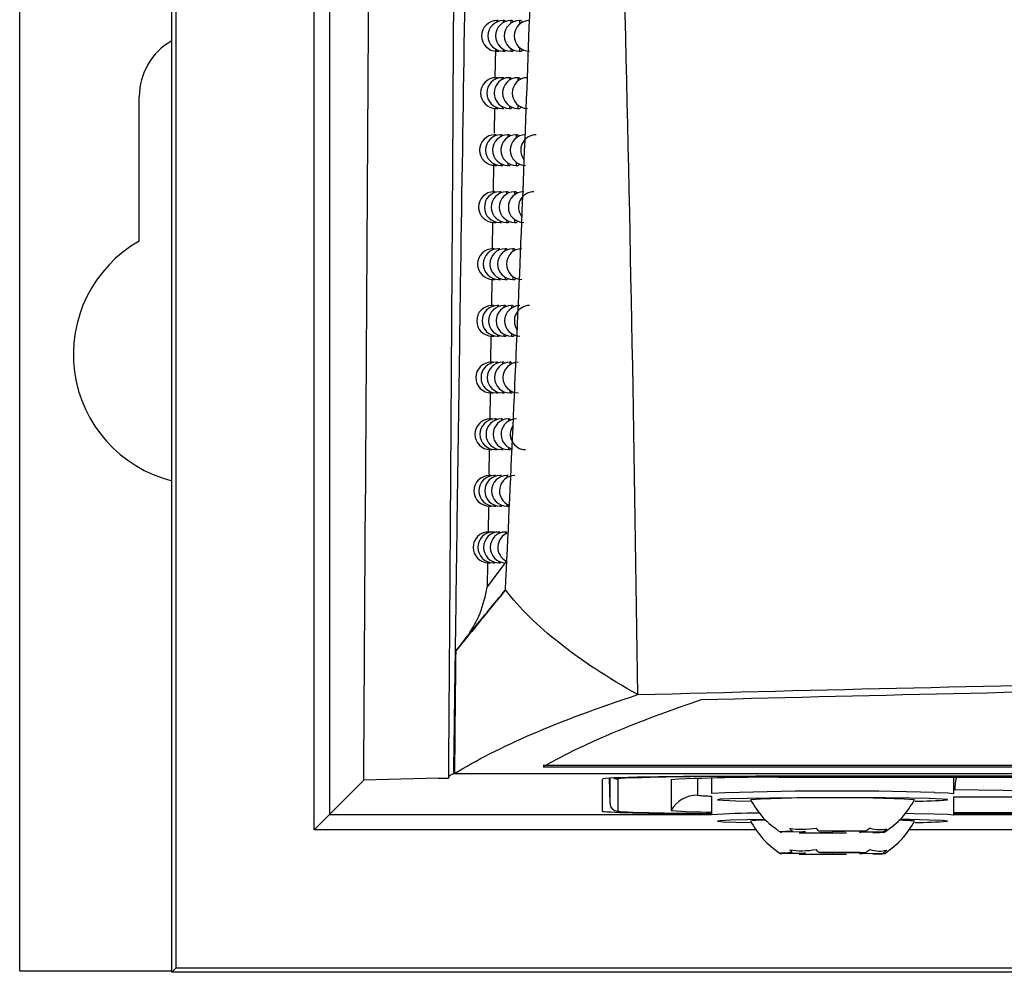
# Model space of a CAD drawing. Header units: millimetres. Extents: x 15458 to 16408, y 10213 to 11277.
# Tile 23 of 54: x 15922 to 15954, y 10616 to 10647. Entities that reach past the tile are written whole.
import ezdxf

# ---------------------------------------------------------------- set-up
doc = ezdxf.new("R2010")
doc.units = ezdxf.units.MM

msp = doc.modelspace()

# ---------------------------------------------------------------- linework, layer by layer
at = {"color": 7, "linetype": 'Continuous', "lineweight": 25}
for p, q in [((15922.047, 10616.108), (15922.047, 10873.108)), ((15927.004, 10616.064), (15927.004, 10873.151)), ((15927.135, 10651.963), (15927.135, 10616.195)), ((15931.644, 10620.704), (15931.644, 10651.897)), ((15932.144, 10651.897), (15932.144, 10621.204)), ((15937.648, 10647.09), (15937.606, 10647.09)), ((15937.606, 10647.09), (15937.606, 10647.045)), ((15937.855, 10647.09), (15937.814, 10647.09)), ((15937.814, 10647.09), (15937.814, 10647.026)), ((15938.1, 10647.09), (15938.06, 10647.09)), ((15938.06, 10647.09), (15938.06, 10647.002)), ((15938.383, 10647.09), (15938.344, 10647.09)), ((15938.344, 10647.09), (15938.344, 10646.972)), ((15937.558, 10646.169), (15937.542, 10645.226)), ((15937.606, 10646.136), (15937.606, 10646.09)), ((15937.606, 10646.09), (15937.664, 10646.09)), ((15937.814, 10646.155), (15937.814, 10646.09)), ((15937.814, 10646.09), (15937.874, 10646.09)), ((15938.06, 10646.179), (15938.06, 10646.09)), ((15938.06, 10646.09), (15938.122, 10646.09)), ((15938.344, 10646.208), (15938.344, 10646.09)), ((15938.344, 10646.09), (15938.407, 10646.09)), ((15937.615, 10645.227), (15937.573, 10645.227)), ((15937.573, 10645.227), (15937.573, 10645.184)), ((15937.815, 10645.227), (15937.774, 10645.227)), ((15937.774, 10645.227), (15937.774, 10645.166)), ((15938.053, 10645.227), (15938.013, 10645.227)), ((15938.013, 10645.227), (15938.013, 10645.144)), ((15938.328, 10645.227), (15938.289, 10645.227)), ((15938.289, 10645.227), (15938.289, 10645.116)), ((15925.947, 10639.903), (15925.947, 10644.608)), ((15937.526, 10644.233), (15937.513, 10643.416)), ((15937.573, 10644.269), (15937.573, 10644.227)), ((15937.573, 10644.227), (15937.631, 10644.227)), ((15937.774, 10644.287), (15937.774, 10644.227)), ((15937.774, 10644.227), (15937.834, 10644.227)), ((15938.013, 10644.31), (15938.013, 10644.227)), ((15938.013, 10644.227), (15938.074, 10644.227)), ((15938.289, 10644.337), (15938.289, 10644.227)), ((15938.289, 10644.227), (15938.352, 10644.227)), ((15937.583, 10643.366), (15937.541, 10643.366)), ((15937.541, 10643.366), (15937.541, 10643.326)), ((15937.777, 10643.366), (15937.735, 10643.366)), ((15937.735, 10643.366), (15937.735, 10643.309)), ((15938.007, 10643.366), (15937.967, 10643.366)), ((15937.967, 10643.366), (15937.967, 10643.288)), ((15938.274, 10643.366), (15938.235, 10643.366)), ((15938.235, 10643.366), (15938.235, 10643.262)), ((15937.497, 10642.44), (15937.482, 10641.506)), ((15937.541, 10642.405), (15937.541, 10642.366)), ((15937.541, 10642.366), (15937.598, 10642.366)), ((15937.735, 10642.423), (15937.735, 10642.366)), ((15937.735, 10642.366), (15937.795, 10642.366)), ((15937.967, 10642.444), (15937.967, 10642.366)), ((15937.967, 10642.366), (15938.028, 10642.366)), ((15938.235, 10642.47), (15938.235, 10642.366)), ((15938.235, 10642.366), (15938.297, 10642.366)), ((15937.552, 10641.508), (15937.509, 10641.508)), ((15937.509, 10641.508), (15937.509, 10641.471)), ((15937.739, 10641.508), (15937.697, 10641.508)), ((15937.697, 10641.508), (15937.697, 10641.455)), ((15937.962, 10641.508), (15937.922, 10641.508)), ((15937.922, 10641.508), (15937.922, 10641.435)), ((15938.221, 10641.508), (15938.182, 10641.508)), ((15938.182, 10641.508), (15938.182, 10641.411)), ((15937.466, 10640.514), (15937.453, 10639.65)), ((15937.509, 10640.545), (15937.509, 10640.508)), ((15937.509, 10640.508), (15937.566, 10640.508)), ((15937.697, 10640.561), (15937.697, 10640.508)), ((15937.697, 10640.508), (15937.757, 10640.508)), ((15937.922, 10640.581), (15937.922, 10640.508)), ((15937.922, 10640.508), (15937.983, 10640.508)), ((15938.182, 10640.605), (15938.182, 10640.508)), ((15938.182, 10640.508), (15938.244, 10640.508)), ((15937.521, 10639.652), (15937.478, 10639.652)), ((15937.478, 10639.652), (15937.478, 10639.618)), ((15937.702, 10639.652), (15937.66, 10639.652)), ((15937.66, 10639.652), (15937.66, 10639.603)), ((15937.918, 10639.652), (15937.877, 10639.652)), ((15937.877, 10639.652), (15937.877, 10639.584)), ((15938.169, 10639.652), (15938.13, 10639.652)), ((15938.13, 10639.652), (15938.13, 10639.561)), ((15937.877, 10638.721), (15937.877, 10638.652)), ((15938.13, 10638.743), (15938.13, 10638.652)), ((15937.439, 10638.658), (15937.426, 10637.797)), ((15937.478, 10638.687), (15937.478, 10638.652)), ((15937.478, 10638.652), (15937.535, 10638.652)), ((15937.66, 10638.702), (15937.66, 10638.652)), ((15937.66, 10638.652), (15937.719, 10638.652)), ((15937.877, 10638.652), (15937.938, 10638.652)), ((15938.13, 10638.652), (15938.192, 10638.652)), ((15937.49, 10637.8), (15937.447, 10637.8)), ((15937.447, 10637.8), (15937.447, 10637.768)), ((15937.665, 10637.8), (15937.623, 10637.8)), ((15937.623, 10637.8), (15937.623, 10637.753)), ((15937.874, 10637.8), (15937.834, 10637.8)), ((15937.834, 10637.8), (15937.834, 10637.736)), ((15938.118, 10637.8), (15938.079, 10637.8)), ((15938.079, 10637.8), (15938.079, 10637.714)), ((15937.411, 10636.805), (15937.399, 10635.947)), ((15937.447, 10636.832), (15937.447, 10636.8)), ((15937.447, 10636.8), (15937.504, 10636.8)), ((15937.623, 10636.846), (15937.623, 10636.8)), ((15937.623, 10636.8), (15937.682, 10636.8)), ((15937.834, 10636.864), (15937.834, 10636.8)), ((15937.834, 10636.8), (15937.894, 10636.8)), ((15938.079, 10636.885), (15938.079, 10636.8)), ((15938.079, 10636.8), (15938.141, 10636.8)), ((15937.46, 10635.95), (15937.417, 10635.95)), ((15937.417, 10635.95), (15937.417, 10635.92)), ((15937.629, 10635.95), (15937.587, 10635.95)), ((15937.587, 10635.95), (15937.587, 10635.906)), ((15937.832, 10635.95), (15937.791, 10635.95)), ((15937.791, 10635.95), (15937.791, 10635.89)), ((15938.068, 10635.95), (15938.029, 10635.95)), ((15938.029, 10635.95), (15938.029, 10635.87)), ((15937.384, 10634.954), (15937.371, 10634.1)), ((15937.417, 10634.98), (15937.417, 10634.95)), ((15937.417, 10634.95), (15937.474, 10634.95)), ((15937.587, 10634.993), (15937.587, 10634.95)), ((15937.587, 10634.95), (15937.646, 10634.95)), ((15937.791, 10635.01), (15937.791, 10634.95)), ((15937.791, 10634.95), (15937.852, 10634.95)), ((15938.029, 10635.03), (15938.029, 10634.95)), ((15938.029, 10634.95), (15938.091, 10634.95)), ((15937.431, 10634.103), (15937.387, 10634.103)), ((15937.387, 10634.103), (15937.387, 10634.075)), ((15937.594, 10634.103), (15937.552, 10634.103)), ((15937.552, 10634.103), (15937.552, 10634.062)), ((15937.79, 10634.103), (15937.75, 10634.103)), ((15937.75, 10634.103), (15937.75, 10634.046)), ((15938.02, 10634.103), (15937.98, 10634.103)), ((15937.98, 10634.103), (15937.98, 10634.028)), ((15937.357, 10633.107), (15937.345, 10632.294)), ((15937.387, 10633.131), (15937.387, 10633.103)), ((15937.387, 10633.103), (15937.444, 10633.103)), ((15937.552, 10633.144), (15937.552, 10633.103)), ((15937.552, 10633.103), (15937.61, 10633.103)), ((15937.75, 10633.159), (15937.75, 10633.103)), ((15937.75, 10633.103), (15937.81, 10633.103)), ((15937.98, 10633.178), (15937.98, 10633.103)), ((15937.98, 10633.103), (15938.042, 10633.103)), ((15937.402, 10632.259), (15937.358, 10632.259)), ((15937.358, 10632.259), (15937.358, 10632.233)), ((15937.56, 10632.259), (15937.517, 10632.259)), ((15937.517, 10632.259), (15937.517, 10632.221)), ((15937.75, 10632.259), (15937.709, 10632.259)), ((15937.709, 10632.259), (15937.709, 10632.206)), ((15937.972, 10632.259), (15937.932, 10632.259)), ((15937.932, 10632.259), (15937.932, 10632.188)), ((15937.932, 10631.329), (15937.932, 10631.259)), ((15937.329, 10631.232), (15937.318, 10630.414)), ((15937.358, 10631.285), (15937.358, 10631.259)), ((15937.358, 10631.259), (15937.414, 10631.259)), ((15937.517, 10631.297), (15937.517, 10631.259)), ((15937.517, 10631.259), (15937.575, 10631.259)), ((15937.709, 10631.311), (15937.709, 10631.259)), ((15937.709, 10631.259), (15937.768, 10631.259)), ((15937.932, 10631.259), (15937.994, 10631.259)), ((15937.373, 10630.417), (15937.329, 10630.417)), ((15937.329, 10630.417), (15937.329, 10630.393)), ((15937.526, 10630.417), (15937.483, 10630.417)), ((15937.483, 10630.417), (15937.483, 10630.382)), ((15937.71, 10630.417), (15937.668, 10630.417)), ((15937.668, 10630.417), (15937.668, 10630.368)), ((15937.925, 10630.417), (15937.885, 10630.417)), ((15937.885, 10630.417), (15937.885, 10630.351)), ((15937.304, 10629.421), (15937.292, 10628.622)), ((15937.292, 10628.622), (15937.891, 10629.417)), ((15937.329, 10629.442), (15937.329, 10629.417)), ((15937.329, 10629.417), (15937.385, 10629.417)), ((15937.483, 10629.453), (15937.483, 10629.417)), ((15937.483, 10629.417), (15937.541, 10629.417)), ((15937.668, 10629.467), (15937.668, 10629.417)), ((15937.668, 10629.417), (15937.728, 10629.417)), ((15937.885, 10629.484), (15937.885, 10629.417)), ((15939.117, 10622.762), (16092.977, 10622.762)), ((16092.976, 10622.806), (15939.118, 10622.806)), ((15935.691, 10622.388), (15933.262, 10622.323)), ((15935.691, 10622.388), (15936.029, 10622.397)), ((15936.201, 10622.541), (15937.66, 10622.541)), ((15936.225, 10622.544), (15937.66, 10622.544)), ((15937.66, 10622.544), (16094.434, 10622.544)), ((15937.66, 10622.541), (16094.435, 10622.541)), ((15941.047, 10621.318), (15941.047, 10622.365)), ((15941.295, 10621.564), (15941.281, 10622.392)), ((15941.295, 10621.564), (15941.295, 10622.392)), ((15941.545, 10622.365), (15941.545, 10621.318)), ((15943.282, 10622.344), (15943.282, 10621.34)), ((15944.148, 10622.387), (15944.148, 10621.84)), ((15944.597, 10622.395), (15944.597, 10621.891)), ((16086.047, 10622.453), (15946.047, 10622.453)), ((15946.047, 10622.444), (15946.047, 10622.453)), ((16086.047, 10622.444), (15946.047, 10622.444)), ((16084.804, 10622.414), (15947.291, 10622.414)), ((15952.497, 10621.891), (15952.497, 10622.414)), ((15932.144, 10621.204), (15933.262, 10622.323)), ((15952.529, 10622.028), (15957.6, 10621.94)), ((15944.597, 10621.891), (15944.607, 10621.896)), ((15944.597, 10621.793), (15944.597, 10621.193)), ((15952.497, 10621.193), (15952.497, 10621.793)), ((15952.497, 10621.785), (16079.597, 10621.785)), ((15932.144, 10621.204), (15931.644, 10620.704)), ((15932.144, 10621.204), (15944.597, 10621.204)), ((15944.597, 10621.193), (15944.607, 10621.197)), ((15952.497, 10621.27), (16079.597, 10621.27)), ((15952.497, 10621.24), (16079.597, 10621.24)), ((16079.597, 10621.231), (15952.497, 10621.231)), ((15952.497, 10621.204), (16079.597, 10621.204)), ((15946.076, 10620.704), (15931.644, 10620.704)), ((15947.578, 10620.638), (15946.9, 10620.631)), ((15947.232, 10620.658), (15947.669, 10620.646)), ((15947.458, 10620.616), (15948.136, 10620.623)), ((15948.535, 10620.655), (15948.097, 10620.667)), ((15948.56, 10620.622), (15948.998, 10620.61)), ((15949.636, 10620.661), (15948.958, 10620.654)), ((15949.863, 10620.619), (15949.425, 10620.631)), ((15949.517, 10620.639), (15950.195, 10620.646)), ((16081.076, 10620.704), (15951.02, 10620.704)), ((15947.578, 10619.94), (15946.9, 10619.933)), ((15947.232, 10619.959), (15947.669, 10619.948)), ((15947.458, 10619.917), (15948.136, 10619.925)), ((15948.535, 10619.957), (15948.097, 10619.969)), ((15948.56, 10619.923), (15948.998, 10619.912)), ((15949.636, 10619.963), (15948.958, 10619.956)), ((15949.863, 10619.921), (15949.425, 10619.933)), ((15949.517, 10619.941), (15950.195, 10619.948)), ((15922.047, 10616.108), (15927.004, 10616.108)), ((15927.135, 10616.195), (15927.004, 10616.064)), ((16105.091, 10616.064), (15927.004, 10616.064)), ((16104.96, 10616.195), (15927.135, 10616.195))]:
    msp.add_line(p, q, dxfattribs=at)
at = {"color": 7, "linetype": 'Continuous', "lineweight": 25, "flags": 128}
for points in [[(15941.801, 10622.391), (15941.632, 10622.381), (15941.545, 10622.365)], [(15951.698, 10621.726), (15951.065, 10621.739), (15950.259, 10621.749), (15949.338, 10621.755), (15948.362, 10621.756), (15947.399, 10621.753), (15946.514, 10621.746), (15945.768, 10621.735), (15945.211, 10621.721), (15944.882, 10621.705), (15944.802, 10621.688), (15944.977, 10621.671), (15945.396, 10621.655), (15945.858, 10621.645)], [(15952.292, 10621.694), (15952.117, 10621.711), (15951.698, 10621.726)], [(15951.866, 10621.928), (15952.307, 10621.912), (15952.492, 10621.894)], [(15952.296, 10621.689), (15952.293, 10621.694), (15952.292, 10621.694)], [(15952.492, 10621.894), (15952.492, 10621.894), (15952.497, 10621.891)], [(15941.545, 10621.318), (15941.632, 10621.303), (15941.88, 10621.288)], [(15950.936, 10621.248), (15951.199, 10621.244), (15951.866, 10621.23)], [(15951.866, 10621.23), (15952.307, 10621.214), (15952.492, 10621.196)], [(15952.492, 10621.196), (15952.492, 10621.196), (15952.497, 10621.193)], [(15946.345, 10621.046), (15945.768, 10621.037), (15945.211, 10621.023), (15944.882, 10621.007), (15944.802, 10620.989), (15944.977, 10620.973), (15945.396, 10620.957), (15945.858, 10620.947)], [(15951.698, 10621.028), (15951.065, 10621.041), (15950.75, 10621.046)], [(15952.292, 10620.996), (15952.117, 10621.013), (15951.698, 10621.028)], [(15952.296, 10620.991), (15952.293, 10620.996), (15952.292, 10620.996)], [(15947.232, 10620.658), (15947.111, 10620.655), (15947.011, 10620.652), (15946.933, 10620.648), (15946.878, 10620.645), (15946.847, 10620.641), (15946.84, 10620.638), (15946.858, 10620.634), (15946.9, 10620.631)], [(15949.863, 10620.619), (15949.984, 10620.622), (15950.084, 10620.625), (15950.162, 10620.629), (15950.217, 10620.632), (15950.248, 10620.636), (15950.255, 10620.639), (15950.237, 10620.643), (15950.195, 10620.646)], [(15947.232, 10619.959), (15947.111, 10619.957), (15947.011, 10619.953), (15946.933, 10619.95), (15946.878, 10619.947), (15946.847, 10619.943), (15946.84, 10619.94), (15946.858, 10619.936), (15946.9, 10619.933)], [(15949.863, 10619.921), (15949.984, 10619.924), (15950.084, 10619.927), (15950.162, 10619.931), (15950.217, 10619.934), (15950.248, 10619.938), (15950.255, 10619.941), (15950.237, 10619.945), (15950.195, 10619.948)]]:
    msp.add_lwpolyline(points, dxfattribs=at)
at = {"color": 7, "linetype": 'Continuous', "lineweight": 25}
for centre, radius, start, end in [((15937.606, 10646.59), 0.5, 90, 270), ((15937.814, 10646.59), 0.5, 90, 270), ((15938.06, 10646.59), 0.5, 90, 270), ((15938.344, 10646.59), 0.5, 90, 270), ((15938.667, 10646.59), 0.5, 90, 270), ((15928.047, 10644.608), 2.1, 119.7998, 180), ((15937.573, 10644.727), 0.5, 90, 270), ((15937.774, 10644.727), 0.5, 90, 270), ((15938.013, 10644.727), 0.5, 90, 270), ((15938.289, 10644.727), 0.5, 90, 270), ((15938.603, 10644.727), 0.5, 90, 270), ((15937.541, 10642.866), 0.5, 90, 270), ((15937.735, 10642.866), 0.5, 90, 270), ((15937.967, 10642.866), 0.5, 90, 270), ((15938.235, 10642.866), 0.5, 90, 270), ((15938.54, 10642.866), 0.5, 90, 270), ((15938.881, 10642.866), 0.5, 90, 218.0595), ((15937.509, 10641.008), 0.5, 90, 270), ((15937.697, 10641.008), 0.5, 90, 270), ((15937.922, 10641.008), 0.5, 90, 270), ((15938.182, 10641.008), 0.5, 90, 270), ((15938.478, 10641.008), 0.5, 90, 270), ((15938.81, 10641.008), 0.5, 90, 217.0424), ((15928.047, 10636.208), 4.25, 119.6116, 255.785), ((15937.478, 10639.152), 0.5, 90, 270), ((15937.66, 10639.152), 0.5, 90, 270), ((15937.877, 10639.152), 0.5, 90, 270), ((15938.13, 10639.152), 0.5, 90, 270), ((15938.417, 10639.152), 0.5, 90, 270), ((15937.447, 10637.3), 0.5, 90, 270), ((15937.623, 10637.3), 0.5, 90, 270), ((15937.834, 10637.3), 0.5, 90, 270), ((15938.079, 10637.3), 0.5, 90, 270), ((15938.358, 10637.3), 0.5, 90, 270), ((15938.673, 10637.3), 0.5, 90, 214.2714), ((15937.417, 10635.45), 0.5, 90, 270), ((15937.587, 10635.45), 0.5, 90, 270), ((15937.791, 10635.45), 0.5, 90, 270), ((15938.029, 10635.45), 0.5, 90, 270), ((15938.301, 10635.45), 0.5, 90, 270), ((15937.387, 10633.603), 0.5, 90, 270), ((15937.552, 10633.603), 0.5, 90, 270), ((15937.75, 10633.603), 0.5, 90, 270), ((15937.98, 10633.603), 0.5, 90, 270), ((15938.244, 10633.603), 0.5, 90, 252.9292), ((15938.541, 10633.603), 0.5, 146.2011, 270), ((15937.358, 10631.759), 0.5, 90, 270), ((15937.517, 10631.759), 0.5, 90, 270), ((15937.709, 10631.759), 0.5, 90, 270), ((15937.932, 10631.759), 0.5, 90, 270), ((15938.188, 10631.759), 0.5, 90, 249.3498), ((15937.329, 10629.917), 0.5, 90, 270), ((15937.483, 10629.917), 0.5, 90, 270), ((15937.668, 10629.917), 0.5, 90, 270), ((15937.885, 10629.917), 0.5, 90, 270), ((15938.134, 10629.917), 0.5, 109.1972, 245.3891), ((15941.545, 10622.615), 0.25, 240.1455, 270.0003), ((15945.194, 10519.668), 102.78, 89.52425, 91.8919), ((15946.289, 10564.937), 57.485, 89.00137, 92.99833), ((15953.892, 10622.033), 1.362, 163.7699, 180.1849), ((15944.148, 10620.84), 1, 89.9984, 149.9941), ((15944.568, 10624.869), 3.058, 262.1156, 270.7901), ((15948.727, 10512.747), 109.226, 88.35292, 92.1617), ((15948.547, 10568.71), 53.047, 87.1094, 92.89), ((15941.545, 10621.568), 0.25, 181.0045, 270.0043), ((15951.247, 10634.167), 12.522, 269.9717, 274.8076), ((15944.687, 10709.393), 88.15, 268.17484, 269.94163), ((15944.57, 10637.302), 16.014, 265.3887, 270.0988), ((15945.994, 10602.136), 19.112, 89.5666, 94.1621), ((15946.231, 10618.913), 2.11, 86.6537, 99.7968), ((15950.697, 10616.069), 4.951, 83.9061, 89.8572), ((15951.247, 10633.469), 12.522, 269.9717, 274.8076), ((15948.548, 10705.819), 85.211, 269.26684, 270.302), ((15947.656, 10620.244), 0.402, 88.0854, 101.1708), ((15948.546, 10535.458), 85.211, 89.26684, 90.302), ((15948.54, 10671.716), 51.094, 269.5471, 270.0218), ((15948.554, 10569.561), 51.094, 89.5471, 90.0218), ((15949.439, 10621.033), 0.402, 268.0854, 281.1708), ((15948.548, 10705.121), 85.211, 269.26684, 270.302), ((15947.656, 10619.546), 0.402, 88.0854, 101.1708), ((15948.546, 10534.76), 85.211, 89.26684, 90.302), ((15948.54, 10671.018), 51.094, 269.5471, 270.0218), ((15948.554, 10568.863), 51.094, 89.5471, 90.0218), ((15949.439, 10620.335), 0.402, 268.0854, 281.1708)]:
    msp.add_arc(centre, radius, start, end, dxfattribs=at)
for centre, start_param, end_param in [((15946.047, 10622.365), 1.570796, 3.141593), ((15946.047, 10621.318), 3.141593, 4.418162)]:
    msp.add_ellipse(centre, major_axis=(5, 0), ratio=0.017455, start_param=start_param, end_param=end_param, dxfattribs=at)
for points, knots in [([(15937.885, 10628.53), (15938.054, 10632.054), (15938.214, 10635.603), (15938.51, 10642.738), (15938.646, 10646.326), (15938.89, 10653.541), (15938.997, 10657.169), (15939.176, 10664.452), (15939.249, 10668.11), (15939.299, 10671.784)], [0, 0, 0, 0, 0.25, 0.25, 0.5, 0.5, 0.75, 0.75, 1, 1, 1, 1]), ([(15942.201, 10625.116), (15942.1, 10632.736), (15941.957, 10640.365), (15941.591, 10655.637), (15941.368, 10663.28), (15941.119, 10670.928)], [0, 0, 0, 0, 0.5, 0.5, 1, 1, 1, 1]), ([(15936.201, 10622.541), (15936.207, 10623.182), (15936.218, 10623.822), (15936.235, 10625.105), (15936.243, 10625.747), (15936.27, 10627.674), (15936.287, 10628.961), (15936.341, 10632.827), (15936.378, 10635.413), (15936.493, 10643.195), (15936.574, 10648.415), (15936.663, 10653.667)], [0, 0, 0, 0, 0.0625, 0.0625, 0.125, 0.125, 0.25, 0.25, 0.5, 0.5, 1, 1, 1, 1]), ([(15936.192, 10648.125), (15936.164, 10643.59), (15936.12, 10636.145), (15936.064, 10628.072), (15936.036, 10624.13), (15936.028, 10623.012), (15936.025, 10622.605), (15936.024, 10622.557), (15936.024, 10622.543), (15936.024, 10622.54), (15936.024, 10622.531), (15936.024, 10622.491), (15936.023, 10622.447), (15936.023, 10622.41)], [0, 0, 0, 0, 0.5244506, 0.8610453, 0.946395, 0.9890639, 0.9931751, 0.9943903, 0.9947141, 0.9947961, 0.9948165, 0.9956614, 1, 1, 1, 1]), ([(15937.855, 10647.084), (15937.857, 10647.086), (15937.864, 10647.093), (15937.872, 10647.067), (15937.877, 10647.048)], [0, 0, 0, 0, 0.275874, 1, 1, 1, 1]), ([(15938.1, 10647.084), (15938.102, 10647.086), (15938.112, 10647.092), (15938.122, 10647.074), (15938.13, 10647.04), (15938.13, 10647.04)], [0, 0, 0, 0, 0.234496, 0.987678, 1, 1, 1, 1]), ([(15938.383, 10647.084), (15938.386, 10647.086), (15938.396, 10647.093), (15938.411, 10647.069), (15938.42, 10647.028), (15938.422, 10647.021)], [0, 0, 0, 0, 0.198689, 0.857127, 1, 1, 1, 1]), ([(15937.894, 10646.125), (15937.893, 10646.123), (15937.888, 10646.093), (15937.88, 10646.092), (15937.874, 10646.091)], [0, 0, 0, 0, 0.080364, 1, 1, 1, 1]), ([(15938.148, 10646.14), (15938.146, 10646.133), (15938.139, 10646.096), (15938.129, 10646.093), (15938.122, 10646.09)], [0, 0, 0, 0, 0.212191, 1, 1, 1, 1]), ([(15938.441, 10646.155), (15938.438, 10646.143), (15938.429, 10646.101), (15938.416, 10646.081), (15938.407, 10646.09), (15938.407, 10646.091)], [0, 0, 0, 0, 0.306311, 0.994039, 1, 1, 1, 1]), ([(15937.815, 10645.221), (15937.817, 10645.223), (15937.824, 10645.229), (15937.831, 10645.204), (15937.836, 10645.187)], [0, 0, 0, 0, 0.286066, 1, 1, 1, 1]), ([(15938.053, 10645.221), (15938.055, 10645.222), (15938.064, 10645.23), (15938.074, 10645.201), (15938.081, 10645.178)], [0, 0, 0, 0, 0.239993, 1, 1, 1, 1]), ([(15938.328, 10645.221), (15938.33, 10645.222), (15938.341, 10645.229), (15938.354, 10645.207), (15938.363, 10645.168), (15938.364, 10645.163)], [0, 0, 0, 0, 0.207441, 0.890022, 1, 1, 1, 1]), ([(15938.099, 10644.273), (15938.098, 10644.267), (15938.091, 10644.232), (15938.082, 10644.229), (15938.074, 10644.227)], [0, 0, 0, 0, 0.186924, 1, 1, 1, 1]), ([(15938.384, 10644.288), (15938.381, 10644.277), (15938.372, 10644.236), (15938.36, 10644.217), (15938.352, 10644.227), (15938.352, 10644.227)], [0, 0, 0, 0, 0.2861279, 0.995321, 1, 1, 1, 1]), ([(15938.007, 10643.36), (15938.009, 10643.362), (15938.018, 10643.369), (15938.027, 10643.341), (15938.034, 10643.319)], [0, 0, 0, 0, 0.248594, 1, 1, 1, 1]), ([(15938.274, 10643.36), (15938.276, 10643.361), (15938.286, 10643.368), (15938.299, 10643.347), (15938.307, 10643.31), (15938.308, 10643.307)], [0, 0, 0, 0, 0.2166706, 0.9248396, 1, 1, 1, 1]), ([(15938.051, 10642.409), (15938.05, 10642.404), (15938.044, 10642.37), (15938.035, 10642.368), (15938.028, 10642.366)], [0, 0, 0, 0, 0.16037, 1, 1, 1, 1]), ([(15938.328, 10642.424), (15938.325, 10642.414), (15938.317, 10642.375), (15938.305, 10642.357), (15938.297, 10642.366), (15938.297, 10642.366)], [0, 0, 0, 0, 0.2649882, 0.9966198, 1, 1, 1, 1]), ([(15937.962, 10641.502), (15937.964, 10641.503), (15937.972, 10641.511), (15937.981, 10641.483), (15937.987, 10641.463)], [0, 0, 0, 0, 0.2575128, 1, 1, 1, 1]), ([(15938.221, 10641.502), (15938.223, 10641.503), (15938.233, 10641.51), (15938.245, 10641.49), (15938.252, 10641.456), (15938.253, 10641.454)], [0, 0, 0, 0, 0.226421, 0.961747, 1, 1, 1, 1]), ([(15938.005, 10640.548), (15938.004, 10640.544), (15937.998, 10640.511), (15937.989, 10640.51), (15937.983, 10640.508)], [0, 0, 0, 0, 0.132447, 1, 1, 1, 1]), ([(15938.273, 10640.562), (15938.271, 10640.553), (15938.263, 10640.516), (15938.252, 10640.498), (15938.244, 10640.508), (15938.244, 10640.508)], [0, 0, 0, 0, 0.242839, 0.997937, 1, 1, 1, 1]), ([(15937.918, 10639.646), (15937.92, 10639.648), (15937.927, 10639.655), (15937.935, 10639.629), (15937.941, 10639.609)], [0, 0, 0, 0, 0.266768, 1, 1, 1, 1]), ([(15938.169, 10639.646), (15938.171, 10639.648), (15938.181, 10639.655), (15938.192, 10639.636), (15938.199, 10639.602), (15938.2, 10639.601)], [0, 0, 0, 0, 0.231922, 0.980567, 1, 1, 1, 1]), ([(15937.959, 10638.689), (15937.958, 10638.686), (15937.952, 10638.655), (15937.945, 10638.654), (15937.938, 10638.653)], [0, 0, 0, 0, 0.103067, 1, 1, 1, 1]), ([(15938.219, 10638.704), (15938.217, 10638.696), (15938.21, 10638.659), (15938.2, 10638.643), (15938.192, 10638.652), (15938.192, 10638.652)], [0, 0, 0, 0, 0.219621, 0.999276, 1, 1, 1, 1]), ([(15937.874, 10637.794), (15937.876, 10637.795), (15937.884, 10637.802), (15937.891, 10637.777), (15937.897, 10637.758)], [0, 0, 0, 0, 0.276378, 1, 1, 1, 1]), ([(15938.118, 10637.794), (15938.12, 10637.795), (15938.13, 10637.802), (15938.141, 10637.783), (15938.147, 10637.75), (15938.148, 10637.75)], [0, 0, 0, 0, 0.236561, 0.995803, 1, 1, 1, 1]), ([(15937.914, 10636.834), (15937.914, 10636.832), (15937.908, 10636.802), (15937.901, 10636.801), (15937.894, 10636.8)], [0, 0, 0, 0, 0.072134, 1, 1, 1, 1]), ([(15938.166, 10636.848), (15938.165, 10636.841), (15938.158, 10636.805), (15938.148, 10636.802), (15938.141, 10636.8)], [0, 0, 0, 0, 0.195275, 1, 1, 1, 1]), ([(15937.832, 10635.944), (15937.834, 10635.946), (15937.841, 10635.952), (15937.848, 10635.928), (15937.853, 10635.91)], [0, 0, 0, 0, 0.286367, 1, 1, 1, 1]), ([(15938.068, 10635.944), (15938.071, 10635.946), (15938.08, 10635.953), (15938.089, 10635.924), (15938.096, 10635.902)], [0, 0, 0, 0, 0.243875, 1, 1, 1, 1]), ([(15938.115, 10634.994), (15938.114, 10634.989), (15938.107, 10634.954), (15938.098, 10634.952), (15938.091, 10634.95)], [0, 0, 0, 0, 0.169732, 1, 1, 1, 1]), ([(15938.02, 10634.097), (15938.022, 10634.099), (15938.03, 10634.106), (15938.039, 10634.078), (15938.046, 10634.057)], [0, 0, 0, 0, 0.252455, 1, 1, 1, 1]), ([(15938.064, 10633.144), (15938.063, 10633.14), (15938.057, 10633.107), (15938.049, 10633.105), (15938.042, 10633.103)], [0, 0, 0, 0, 0.1429184, 1, 1, 1, 1]), ([(15937.885, 10628.53), (15937.488, 10628.047), (15937.153, 10627.631), (15936.611, 10626.965), (15936.403, 10626.712), (15936.263, 10626.541)], [0, 0, 0, 0, 0.5, 0.5, 1, 1, 1, 1]), ([(15936.263, 10626.541), (15936.403, 10626.719), (15936.61, 10626.975), (15937.153, 10627.639), (15937.488, 10628.047), (15937.885, 10628.53)], [0, 0, 0, 0, 0.5, 0.5, 1, 1, 1, 1]), ([(15936.676, 10627.054), (15936.815, 10627.288), (15937.108, 10627.781), (15937.229, 10628.333), (15937.292, 10628.622)], [0, 0, 0, 0, 0.475818, 1, 1, 1, 1]), ([(15942.201, 10625.116), (15941.223, 10625.661), (15940.374, 10626.219), (15938.93, 10627.361), (15938.341, 10627.941), (15937.885, 10628.53)], [0, 0, 0, 0, 0.5, 0.5, 1, 1, 1, 1]), ([(15942.201, 10625.116), (15948.166, 10625.275), (15954.202, 10625.414), (15961.837, 10625.565), (15963.37, 10625.594), (15966.436, 10625.649), (15967.97, 10625.675), (15972.579, 10625.75), (15975.658, 10625.795), (15991.081, 10625.996), (16003.517, 10626.077), (16022.32, 10626.077), (16028.566, 10626.056), (16041.013, 10625.976), (16047.214, 10625.915), (16056.482, 10625.795), (16059.566, 10625.75), (16064.184, 10625.674), (16065.721, 10625.648), (16068.786, 10625.592), (16070.314, 10625.564), (16077.929, 10625.413), (16083.948, 10625.274), (16089.894, 10625.116)], [0, 0, 0, 0, 0.125, 0.125, 0.15625, 0.15625, 0.1875, 0.1875, 0.25, 0.25, 0.5, 0.5, 0.625, 0.625, 0.75, 0.75, 0.8125, 0.8125, 0.84375, 0.84375, 0.875, 0.875, 1, 1, 1, 1]), ([(16087.832, 10624.942), (16076.16, 10625.247), (16064.299, 10625.476), (16046.223, 10625.706), (16040.173, 10625.764), (16028.055, 10625.84), (16021.982, 10625.859), (16012.853, 10625.859), (16009.805, 10625.854), (16003.735, 10625.834), (16000.709, 10625.82), (15991.655, 10625.762), (15985.652, 10625.704), (15967.742, 10625.475), (15955.935, 10625.247), (15944.263, 10624.942)], [0, 0, 0, 0, 0.25, 0.25, 0.375, 0.375, 0.5, 0.5, 0.5625, 0.5625, 0.625, 0.625, 0.75, 0.75, 1, 1, 1, 1]), ([(15941.295, 10621.568), (15941.299, 10621.536), (15941.306, 10621.477), (15941.349, 10621.408), (15941.396, 10621.364), (15941.438, 10621.34), (15941.474, 10621.325), (15941.514, 10621.315), (15941.584, 10621.305), (15941.673, 10621.297), (15941.842, 10621.291), (15941.89, 10621.289)], [0, 0, 0, 0, 0.0523175, 0.0950546, 0.1324907, 0.1673318, 0.2056309, 0.2649364, 0.4053624, 0.8282906, 1, 1, 1, 1]), ([(15945.872, 10621.69), (15946, 10621.484), (15946.255, 10621.071), (15946.645, 10620.782), (15946.84, 10620.638)], [0, 0, 0, 0, 0.500039, 1, 1, 1, 1]), ([(15950.255, 10620.638), (15950.454, 10620.786), (15950.843, 10621.076), (15951.098, 10621.488), (15951.222, 10621.69)], [0, 0, 0, 0, 0.510875, 1, 1, 1, 1]), ([(15945.872, 10620.992), (15946, 10620.786), (15946.255, 10620.373), (15946.645, 10620.084), (15946.84, 10619.94)], [0, 0, 0, 0, 0.500039, 1, 1, 1, 1]), ([(15950.255, 10619.94), (15950.454, 10620.088), (15950.843, 10620.377), (15951.098, 10620.79), (15951.222, 10620.992)], [0, 0, 0, 0, 0.510875, 1, 1, 1, 1])]:
    msp.add_open_spline(points, degree=3, knots=knots, dxfattribs=at)
for points in [[(15933.262, 10622.323), (15933.327, 10631.765), (15933.387, 10641.323), (15933.442, 10650.977)], [(15936.263, 10626.541), (15936.249, 10625.206), (15936.232, 10623.874), (15936.225, 10622.544)], [(15936.225, 10622.544), (15937.623, 10623.411), (15939.617, 10624.269), (15942.201, 10625.116)], [(15944.263, 10624.942), (15942.119, 10624.224), (15940.401, 10623.496), (15939.117, 10622.762)], [(15936.201, 10622.541), (15936.062, 10622.493), (15936.004, 10622.445), (15936.029, 10622.397)], [(15947.151, 10620.758), (15947.421, 10620.711), (15947.717, 10620.714), (15948.016, 10620.768)], [(15947.151, 10620.758), (15947.177, 10620.723), (15947.204, 10620.69), (15947.232, 10620.658)], [(15948.097, 10620.667), (15948.07, 10620.699), (15948.043, 10620.733), (15948.016, 10620.768)], [(15949.762, 10620.762), (15949.721, 10620.727), (15949.679, 10620.693), (15949.636, 10620.661)], [(15949.762, 10620.762), (15949.967, 10620.706), (15950.158, 10620.7), (15950.32, 10620.746)], [(15950.195, 10620.646), (15950.238, 10620.678), (15950.279, 10620.711), (15950.32, 10620.746)], [(15947.151, 10620.06), (15947.421, 10620.013), (15947.717, 10620.016), (15948.016, 10620.07)], [(15947.151, 10620.06), (15947.177, 10620.025), (15947.204, 10619.991), (15947.232, 10619.959)], [(15948.097, 10619.969), (15948.07, 10620.001), (15948.043, 10620.035), (15948.016, 10620.07)], [(15949.762, 10620.063), (15949.721, 10620.028), (15949.679, 10619.995), (15949.636, 10619.963)], [(15949.762, 10620.063), (15949.967, 10620.007), (15950.158, 10620.002), (15950.32, 10620.048)], [(15950.195, 10619.948), (15950.238, 10619.98), (15950.279, 10620.013), (15950.32, 10620.048)]]:
    msp.add_open_spline(points, degree=3, dxfattribs=at)

doc.saveas('drawing.dxf')
